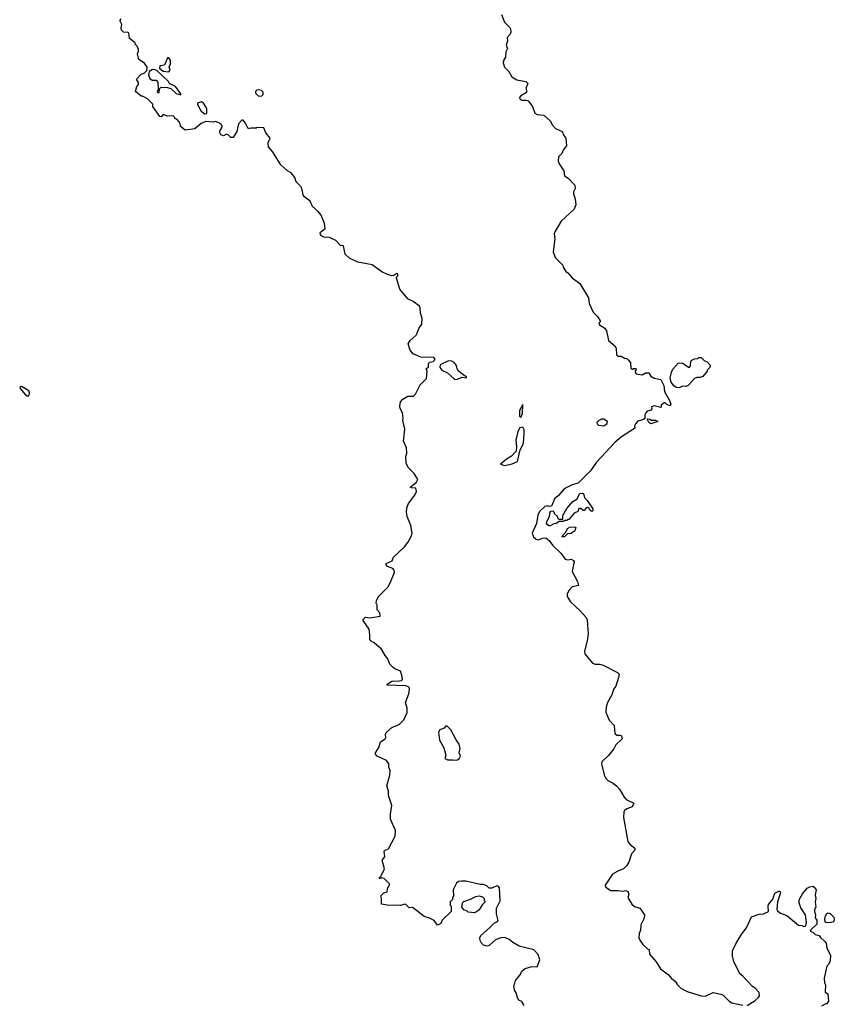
# Model space of a CAD drawing. Extents: x 2029826 to 2248070, y 228728 to 402406.
# Tile 143 of 256: x 2076532 to 2083982, y 371767 to 380768. Entities that reach past the tile are written whole.
import ezdxf

# ---------------------------------------------------------------- set-up
doc = ezdxf.new("R2010")
doc.units = 0

msp = doc.modelspace()

# ---------------------------------------------------------------- linework, layer by layer
at = {"layer": '0CON10XD'}
for points in [[(2077772.5, 379945), (2077750, 379975), (2077750, 379995), (2077700, 380045), (2077655, 380070), (2077645, 380070), (2077593, 380113), (2077603, 380157), (2077620, 380175), (2077620, 380195), (2077600, 380225), (2077641.7, 380268.3), (2077675, 380282.5), (2077696.7, 380303.3), (2077698.8, 380335), (2077675, 380370), (2077622.5, 380405), (2077610, 380455), (2077611.7, 380468.3), (2077620, 380475), (2077620, 380495), (2077607, 380527), (2077590, 380545), (2077590, 380555), (2077537.5, 380595), (2077530, 380645), (2077525, 380650), (2077483, 380653), (2077463, 380673), (2077460, 380695), (2077467.5, 380725), (2077450, 380755), (2077450, 380765), (2077460, 380775)], [(2080937.5, 380815), (2080967.5, 380745), (2081015, 380697.5), (2081020, 380685), (2081023.3, 380655), (2081017.5, 380635), (2080990, 380605), (2080993.3, 380575), (2080980, 380535), (2080993.8, 380505), (2080978.6, 380475), (2080974.3, 380425), (2080956.2, 380395), (2080954, 380375), (2080966.9, 380335), (2081007.1, 380295), (2081033.8, 380245), (2081077.9, 380217.9), (2081161.7, 380201.7), (2081180, 380185), (2081163.3, 380146.7), (2081168.3, 380101.7), (2081115, 380073.3), (2081104.2, 380055.8), (2081106.4, 380045), (2081125, 380031.5), (2081162.6, 380032.6), (2081181.2, 380025), (2081221.2, 379975), (2081245, 379912.5), (2081265, 379902.5), (2081326.4, 379896.4), (2081385, 379843.3), (2081405.8, 379805), (2081433.1, 379773.1), (2081493.3, 379745), (2081509.2, 379709.2), (2081526, 379685), (2081532, 379615), (2081503.4, 379576.6), (2081490.8, 379545), (2081460.5, 379515), (2081456.7, 379475), (2081470.9, 379440.9), (2081508, 379385), (2081515, 379340), (2081549.5, 379319.5), (2081610, 379255), (2081612.5, 379225), (2081597.5, 379195), (2081597.5, 379175), (2081611.7, 379131.7), (2081620, 379075), (2081602.5, 379035), (2081485, 378926.7), (2081430, 378835), (2081421.7, 378811.7), (2081425.8, 378765), (2081411.2, 378645), (2081428.8, 378595), (2081498.8, 378525), (2081503.3, 378505), (2081525.8, 378465.8), (2081545, 378453.8), (2081585, 378408.8), (2081656.7, 378355), (2081733.8, 378225), (2081741.2, 378175), (2081776.2, 378095), (2081816.7, 378055)], [(2077895, 380290), (2077910, 380305), (2077900, 380335), (2077912.5, 380365), (2077912.5, 380395), (2077895, 380420), (2077885, 380420), (2077856.4, 380353.6), (2077813, 380347), (2077810, 380325), (2077845, 380297.5), (2077895, 380290)], [(2078005, 380080), (2078005, 380090), (2077956.4, 380156.4), (2077915, 380180), (2077905, 380180), (2077893, 380203), (2077789.7, 380299.7), (2077770.5, 380310.5), (2077748.6, 380311.4), (2077715.9, 380294.1), (2077711.2, 380265), (2077721.7, 380231.7), (2077745, 380215.8), (2077780, 380215), (2077797, 380197), (2077800, 380125), (2077790, 380115), (2077791.7, 380101.7), (2077808.3, 380101.7), (2077810, 380135), (2077825, 380150), (2077885, 380147.5), (2077915, 380140), (2077965, 380092.5), (2078005, 380080)], [(2078745, 380070), (2078760, 380085), (2078760, 380105), (2078745, 380120), (2078715, 380127.5), (2078700, 380125), (2078688.3, 380111.7), (2078690, 380095), (2078715, 380072.5), (2078745, 380070)], [(2078225, 379907.5), (2078245, 379910), (2078243.3, 379955), (2078212.5, 380005), (2078195, 380017.5), (2078160, 380005), (2078157.5, 379995), (2078166.7, 379975), (2078193.1, 379933.1), (2078225, 379907.5)], [(2081145, 371756.7), (2081125, 371792.5), (2081096.7, 371805), (2081083.8, 371825), (2081076.7, 371865), (2081057.5, 371895), (2081052.5, 371935), (2081058.3, 371948.3), (2081067.5, 371985), (2081107.9, 372032.1), (2081128.3, 372071.7), (2081153.8, 372095), (2081215, 372113.3), (2081265, 372110), (2081288.8, 372175), (2081275, 372222.5), (2081235, 372266), (2081099.2, 372299.2), (2081041.3, 372331.3), (2081005, 372362.5), (2080965, 372378), (2080933.9, 372376.1), (2080884.1, 372355.9), (2080825, 372303.3), (2080805, 372300), (2080775, 372307.5), (2080755, 372327.5), (2080745, 372350), (2080741.2, 372375), (2080748.8, 372395), (2080830, 372465), (2080875, 372513.3), (2080898.8, 372521.2), (2080907, 372533), (2080893.8, 372595), (2080893.3, 372645), (2080926.1, 372713.9), (2080921.7, 372831.7), (2080908.3, 372848.3), (2080895, 372850), (2080851.7, 372828.3), (2080825, 372830), (2080805, 372850), (2080775, 372862.5), (2080743.6, 372863.6), (2080613.6, 372893.6), (2080573.9, 372893.9), (2080545, 372890), (2080527.5, 372875), (2080497.5, 372815), (2080500, 372755), (2080490, 372745), (2080490, 372725), (2080470, 372705), (2080470, 372675), (2080480, 372665), (2080480, 372615), (2080395, 372537.5), (2080383, 372507), (2080355, 372490), (2080322.3, 372532.3), (2080280, 372555), (2080230.3, 372570.3), (2080135, 372646), (2080125, 372650.8), (2080095, 372648.8), (2080065, 372678.8), (2080055, 372681.2), (2080015, 372670.8), (2079894, 372674), (2079841.7, 372681.7), (2079842.5, 372735), (2079835, 372760), (2079862.5, 372785), (2079893.3, 372796.7), (2079896.2, 372825), (2079918, 372865), (2079867.1, 372917.1), (2079845, 372923.3), (2079822.5, 372915), (2079822.5, 372925), (2079837.7, 372942.3), (2079867.5, 373005), (2079848, 373085), (2079873.3, 373115), (2079864.3, 373165.7), (2079875, 373176.2), (2079905, 373187.5), (2079966, 373305), (2079968, 373355), (2079925, 373460), (2079922.2, 373505), (2079935.8, 373585.8), (2079905.8, 373675), (2079904, 373715), (2079890.8, 373765), (2079918.8, 373861.2), (2079920, 373905), (2079907.5, 373935), (2079907.5, 373965), (2079886.7, 373995), (2079802, 374035), (2079785.8, 374055), (2079785.7, 374065), (2079815.7, 374115), (2079833.6, 374166.4), (2079875, 374193.8), (2079882, 374205), (2079877.5, 374235), (2079885, 374251.2), (2079935, 374296.2), (2080003.6, 374326.4), (2080045, 374367.5), (2080076.7, 374435), (2080077.5, 374475), (2080060, 374525), (2080092, 374605), (2080098.8, 374645), (2080093.3, 374665), (2080065, 374678), (2079892.5, 374685), (2079892.5, 374695), (2079935, 374722.5), (2080007, 374723), (2080024.2, 374725.8), (2080032, 374735), (2080031.5, 374765), (2080015, 374813.8), (2079963.2, 374833.2), (2079948.8, 374845), (2079916.4, 374876.4), (2079900, 374925), (2079873.8, 374955), (2079840, 375015), (2079775, 375071.2), (2079739.3, 375089.3), (2079733.8, 375105), (2079735.8, 375145), (2079729.2, 375195), (2079673.1, 375275), (2079675, 375286), (2079695, 375305.7), (2079735, 375298.6), (2079830, 375315), (2079826.7, 375345), (2079803, 375373), (2079800.8, 375415), (2079791.2, 375435), (2079794.2, 375455.8), (2079813.8, 375495), (2079898.6, 375581.4), (2079920.7, 375619.3), (2079960, 375715), (2079956.2, 375735), (2079945, 375750), (2079895, 375768.8), (2079884.2, 375785), (2079884.2, 375795.8), (2079938.6, 375821.4), (2079952.5, 375855), (2080051.1, 375948.9), (2080081.7, 375988.3), (2080112.5, 376045), (2080120.9, 376075), (2080110, 376145), (2080075.5, 376225), (2080070, 376265), (2080072.9, 376305), (2080088.5, 376345), (2080145, 376420.8), (2080160.9, 376455), (2080154.4, 376484.4), (2080115, 376488), (2080103.3, 376495), (2080160.4, 376539.6), (2080174.4, 376565), (2080139.2, 376619.2), (2080085.7, 376675), (2080068, 376715), (2080063.8, 376775), (2080073.3, 376805), (2080068.8, 376855), (2080044, 376915), (2080053.9, 377026.1), (2080036.7, 377105), (2080040, 377125), (2080034.3, 377175), (2080011.1, 377215), (2080008.1, 377235), (2080015.8, 377275), (2080035, 377299.2), (2080082.5, 377325), (2080135, 377327.5), (2080152.9, 377345), (2080195, 377428.8), (2080251.7, 377488.3), (2080257.5, 377555), (2080250, 377575), (2080270, 377595), (2080270, 377625), (2080283, 377637), (2080315, 377642.5), (2080327.5, 377655), (2080332.5, 377665), (2080319.3, 377679.3), (2080201.7, 377681.7), (2080132.4, 377712.4), (2080105, 377746.7), (2080085.7, 377805), (2080104.2, 377835), (2080157.5, 377885), (2080168, 377902), (2080184, 377945), (2080208.8, 377985), (2080213.1, 378035), (2080198, 378085), (2080196, 378135), (2080188.6, 378148.6), (2080132.3, 378192.3), (2080083.3, 378215), (2080010, 378305), (2079980, 378405), (2079980, 378415), (2079990, 378425), (2079990, 378445), (2079983, 378447), (2079955, 378430), (2079935, 378427.5), (2079895, 378438.8), (2079843.9, 378463.9), (2079755.8, 378525.8), (2079625, 378551.2), (2079548.8, 378588.8), (2079510, 378625), (2079495, 378700), (2079465, 378702.5), (2079425, 378750), (2079365, 378776), (2079315, 378780), (2079287.5, 378795), (2079280, 378815), (2079283.3, 378825), (2079325, 378860), (2079321.2, 378905), (2079290.7, 378980.7), (2079263.3, 379015), (2079211.2, 379061.2), (2079189.5, 379109.5), (2079127.5, 379155), (2079113.9, 379223.9), (2079103.8, 379243.8), (2079062.5, 379285), (2079050, 379325), (2079015, 379367.5), (2078982.5, 379385), (2078920.7, 379440.7), (2078844.1, 379564.1), (2078806.7, 379605), (2078803.6, 379646.4), (2078822.5, 379685), (2078782.5, 379735), (2078765, 379780), (2078705, 379782.5), (2078695, 379777.5), (2078645, 379777.5), (2078625, 379770), (2078590, 379835), (2078575, 379850), (2078565, 379850), (2078533, 379817), (2078517.5, 379745), (2078485, 379690), (2078465, 379690), (2078440, 379715), (2078425, 379720), (2078395, 379707.5), (2078373.3, 379715), (2078362.7, 379732.7), (2078361.7, 379748.3), (2078381.7, 379778.3), (2078383.8, 379795), (2078372.5, 379815), (2078325, 379837.5), (2078305, 379830), (2078235, 379837.5), (2078191.7, 379818.3), (2078135, 379771.2), (2078045, 379757.5), (2078001.7, 379791.7), (2078000, 379815), (2077990, 379835), (2077968.3, 379858.3), (2077951.7, 379861.7), (2077950, 379875), (2077935, 379890), (2077885, 379887.5), (2077845, 379900), (2077825, 379880), (2077815, 379882.5), (2077772.5, 379945)], [(2081816.7, 378055), (2081840, 378015), (2081840, 378005), (2081830, 377995), (2081835, 377980), (2081885, 377946.7), (2081898.8, 377925), (2081917.5, 377835), (2081975, 377787.5), (2081986.7, 377765), (2081990, 377705), (2082003, 377693), (2082031.7, 377691.7), (2082063, 377673), (2082085, 377670), (2082098.3, 377658.3), (2082120, 377635), (2082121.7, 377581.7), (2082135, 377570), (2082145, 377580), (2082168.3, 377578.3), (2082170, 377565), (2082161.7, 377558.3), (2082160, 377545), (2082171.7, 377531.7), (2082225, 377520), (2082255, 377540), (2082285, 377540), (2082305, 377510), (2082335, 377490), (2082395, 377477.5), (2082422.5, 377425), (2082429.4, 377369.4), (2082475, 377288), (2082486.6, 377253.4), (2082485, 377242.5), (2082475, 377240), (2082450, 377250), (2082436.1, 377266.1), (2082425, 377266.7), (2082400, 377245), (2082400, 377225), (2082395, 377222.5), (2082335, 377237.5), (2082311.7, 377228.3), (2082315, 377210), (2082300, 377195), (2082271.7, 377188.3), (2082260, 377175), (2082250, 377155), (2082248.3, 377121.7), (2082237, 377113), (2082185, 377097.5), (2082163.8, 377075), (2082156.2, 377055), (2082157.5, 377035), (2082147.5, 377025), (2082037.5, 376955), (2081975, 376903.3), (2081806.9, 376723.1), (2081754, 376645), (2081638.8, 376531.2), (2081585, 376516.2), (2081510.5, 376479.5), (2081457.5, 376415), (2081422.7, 376387.3), (2081395, 376320), (2081375, 376317.5), (2081355, 376323.3), (2081335, 376316.7), (2081285, 376272.5), (2081271.7, 376238.3), (2081258.3, 376161.7), (2081219.2, 376075), (2081230.3, 376040.3), (2081255, 376018), (2081277.3, 376012.7), (2081315, 376027.5), (2081345, 376030), (2081375, 376007.5), (2081405, 375964), (2081480, 375890), (2081522.5, 375835), (2081545, 375831.2), (2081575, 375837.5), (2081597.5, 375825), (2081602.5, 375815), (2081586.2, 375725), (2081633, 375633), (2081642.5, 375595), (2081585, 375584), (2081555, 375548.8), (2081540.6, 375515), (2081539.4, 375495), (2081570, 375445), (2081657.1, 375365), (2081713.4, 375303.4), (2081723.1, 375283.1), (2081731.1, 375155), (2081721.4, 375088.6), (2081696.9, 374995), (2081701.7, 374971.7), (2081772, 374885), (2081795, 374876.7), (2081835, 374876.9), (2081867.6, 374867.6), (2081999.7, 374799.7), (2082013.8, 374785), (2082010, 374755), (2081983.6, 374676.4), (2081965, 374650), (2081948, 374595), (2081908.6, 374525), (2081895.6, 374484.4), (2081893.2, 374436.8), (2081923.1, 374365), (2081970, 374315), (2081975, 374243.8), (2081995, 374227.5), (2082025, 374226), (2082035, 374220), (2082042, 374195), (2081985, 374140), (2081966.9, 374103.1), (2081917.4, 374042.6), (2081857.1, 373985), (2081853.1, 373965), (2081876.5, 373865), (2081891.9, 373831.9), (2081912.6, 373812.6), (2081959.5, 373789.5), (2081992.6, 373762.6), (2082018.9, 373735), (2082060.5, 373660.5), (2082079.8, 373639.8), (2082148.8, 373605), (2082135, 373573.8), (2082085, 373554.2), (2082065, 373538), (2082057.8, 373522.2), (2082054.5, 373475), (2082094.5, 373255), (2082115, 373227.5), (2082156.7, 373195), (2082156.7, 373175), (2082128.1, 373141.9), (2082103.7, 373066.3), (2082085.8, 373035), (2082053.3, 373005), (2082003.8, 372985), (2081955, 372956), (2081886.7, 372855), (2081890.5, 372840.5), (2081935, 372808.8), (2082005, 372808.8), (2082045, 372801.2), (2082075, 372806.7), (2082095, 372797.5), (2082102.5, 372775), (2082093.3, 372745), (2082131.5, 372681.5), (2082155, 372661.2), (2082202.5, 372645), (2082247.5, 372585), (2082243.3, 372555), (2082214.2, 372495), (2082208.6, 372445), (2082197.5, 372415), (2082194.2, 372375), (2082204, 372355), (2082231.2, 372315), (2082273.6, 372273.6), (2082288.3, 372268.3), (2082293.8, 372225), (2082352.9, 372155), (2082392.6, 372092.6), (2082466.4, 372036.4), (2082495, 372003.8), (2082528.3, 371978.3), (2082548, 371945), (2082578, 371915), (2082636.2, 371885), (2082765, 371844.4), (2082805, 371842.9), (2082875, 371874), (2082945, 371861.2), (2082965, 371851.2), (2083020, 371795), (2083045, 371780), (2083145, 371759.4)], [(2082565, 377402.5), (2082535, 377406.2), (2082515, 377420), (2082489.4, 377455), (2082480.8, 377495), (2082492, 377545), (2082506.4, 377573.6), (2082555, 377627.5), (2082565, 377632.5), (2082595, 377627.5), (2082655, 377590), (2082667, 377603), (2082670, 377645), (2082680, 377655), (2082703, 377667), (2082735, 377670), (2082745, 377680), (2082765, 377680), (2082791.7, 377651.7), (2082819.3, 377639.3), (2082848.3, 377608.3), (2082845, 377590), (2082820, 377565), (2082820, 377555), (2082780, 377505), (2082755, 377497.5), (2082725, 377497.5), (2082705, 377487.5), (2082645, 377424), (2082625, 377416.2), (2082593.6, 377416.4), (2082565, 377402.5)], [(2080515, 377478.8), (2080535, 377481.2), (2080575, 377500), (2080617.5, 377492.5), (2080620, 377505), (2080601.7, 377511.7), (2080545, 377553.8), (2080532.9, 377575), (2080526.8, 377606.8), (2080506.2, 377635), (2080485, 377645.8), (2080455, 377648), (2080377, 377613), (2080375, 377590), (2080394.2, 377564.2), (2080445, 377540.8), (2080505, 377483.8), (2080515, 377478.8)], [(2076601.7, 377328.3), (2076615, 377330), (2076623.3, 377355), (2076615, 377376.7), (2076555, 377412.5), (2076540, 377415), (2076532.5, 377405), (2076537.5, 377395), (2076585, 377337.5), (2076601.7, 377328.3)], [(2081115, 377130), (2081131.7, 377168.3), (2081135, 377250), (2081103.3, 377195), (2081103.6, 377143.6), (2081115, 377130)], [(2080965, 376693.3), (2081035, 376707.5), (2081085, 376730), (2081109.2, 376835), (2081139.4, 376895), (2081147.6, 376992.4), (2081145, 377020), (2081135, 377042.5), (2081105, 377037.5), (2081087.7, 377002.3), (2081070.6, 376925), (2081077.1, 376865), (2081072, 376825), (2081031.3, 376778.7), (2080985, 376751.2), (2080930, 376705), (2080965, 376693.3)], [(2081875, 377056), (2081885, 377061.2), (2081902, 377075), (2081908.8, 377095), (2081875, 377116.2), (2081854.1, 377115.9), (2081825, 377101.2), (2081811.2, 377085), (2081812.9, 377072.9), (2081825, 377061.2), (2081875, 377056)], [(2082305, 377073.3), (2082287.5, 377085), (2082270, 377115), (2082275, 377120), (2082295, 377117.5), (2082308.3, 377108.3), (2082346.4, 377106.4), (2082370, 377095), (2082305, 377073.3)], [(2081375, 376140), (2081360.7, 376150.7), (2081350, 376165), (2081350, 376175), (2081377.5, 376225), (2081383.3, 376265), (2081390, 376275), (2081407, 376277), (2081420, 376265), (2081420, 376255), (2081448.3, 376228.3), (2081450, 376215), (2081461.7, 376201.7), (2081498.3, 376201.7), (2081500, 376235), (2081535, 376300), (2081592.5, 376365), (2081627.5, 376385), (2081655, 376437.5), (2081685, 376440), (2081690, 376435), (2081700, 376395), (2081723, 376373), (2081775, 376297.5), (2081773, 376277), (2081765, 376272.5), (2081750, 376280), (2081740.7, 376300.7), (2081729.3, 376309.3), (2081713.6, 376306.4), (2081695, 376280), (2081685, 376280), (2081665, 376300), (2081645, 376300), (2081638.3, 376271.7), (2081603.6, 376256.4), (2081555, 376200), (2081545, 376200), (2081535, 376190), (2081515, 376190), (2081505, 376180), (2081465, 376180), (2081435, 376160), (2081425, 376162.5), (2081385, 376142.5), (2081375, 376140)], [(2081515, 376040), (2081495, 376040), (2081493, 376047), (2081527.5, 376082.5), (2081543.6, 376116.4), (2081565, 376130), (2081605, 376132.5), (2081620, 376125), (2081610, 376095), (2081575, 376072.5), (2081541.7, 376068.3), (2081515, 376040)], [(2080505, 373997.5), (2080535, 374002.5), (2080555, 374017.5), (2080563.3, 374035), (2080552.5, 374065), (2080560, 374105), (2080551.2, 374145), (2080524, 374184), (2080475, 374277.5), (2080445, 374307.5), (2080428.3, 374311.7), (2080415, 374292.5), (2080373.6, 374276.4), (2080362.5, 374255), (2080373, 374183), (2080411.7, 374111.7), (2080430, 374045), (2080420, 374015), (2080445, 374002.5), (2080495, 374002.5), (2080505, 373997.5)], [(2083185, 371757.5), (2083258.8, 371801.2), (2083286.7, 371825), (2083298.8, 371845), (2083293.8, 371875), (2083258.8, 371915), (2083235, 371928.8), (2083145.5, 372025.5), (2083121.9, 372041.9), (2083063.8, 372155), (2083050.5, 372210.5), (2083052.5, 372255), (2083087.3, 372332.7), (2083138.8, 372415), (2083178, 372465), (2083225, 372567.5), (2083295, 372590), (2083335, 372593.3), (2083380, 372615), (2083376.7, 372665), (2083381.7, 372678.3), (2083420.7, 372729.3), (2083437, 372783), (2083475, 372800), (2083485, 372800), (2083490, 372785), (2083463.3, 372705), (2083456.7, 372635), (2083462, 372622), (2083489.3, 372599.3), (2083548.3, 372578.3), (2083655, 372490), (2083685, 372486.7), (2083705, 372477.5), (2083715, 372480), (2083722.5, 372487.5), (2083726.7, 372515), (2083719.2, 372585), (2083675, 372650), (2083659.2, 372705), (2083666.2, 372735), (2083691.7, 372778.3), (2083735, 372828), (2083757.7, 372842.3), (2083785, 372846.2), (2083799.5, 372839.5), (2083816.2, 372815), (2083806, 372765), (2083812.5, 372735), (2083807.5, 372705), (2083812.5, 372655), (2083800, 372635), (2083800, 372615), (2083810, 372585), (2083808.3, 372558.3), (2083822.5, 372535), (2083821.7, 372498.3), (2083763.6, 372446.4), (2083762.5, 372435), (2083785, 372426.7), (2083806.1, 372406.1), (2083845, 372397.5), (2083857, 372377), (2083895, 372342.5), (2083906.7, 372325), (2083915, 372280), (2083946.4, 372216.4), (2083943.3, 372165), (2083928.3, 372131.7), (2083913, 372117), (2083890, 372005), (2083892.5, 371965), (2083902.5, 371945), (2083898.3, 371878.3), (2083921.7, 371861.7), (2083930, 371795), (2083915, 371772.5), (2083905, 371772.5), (2083865, 371750)], [(2080695, 372602.5), (2080635, 372610), (2080625, 372620), (2080595, 372630), (2080577.5, 372655), (2080582.5, 372695), (2080595, 372707.5), (2080655, 372727.5), (2080705, 372752.5), (2080735, 372757.5), (2080765, 372750), (2080780, 372735), (2080780, 372715), (2080790, 372705), (2080765, 372680), (2080733, 372627), (2080695, 372602.5)], [(2083925, 372511.2), (2083906.4, 372516.4), (2083900, 372525), (2083896.7, 372545), (2083903.3, 372575), (2083914, 372596), (2083925, 372602.5), (2083945, 372597.5), (2083976.7, 372565), (2083982.5, 372535), (2083975, 372522.5), (2083955, 372513.8), (2083925, 372511.2)]]:
    msp.add_lwpolyline(points, dxfattribs=at)

doc.saveas('drawing.dxf')
